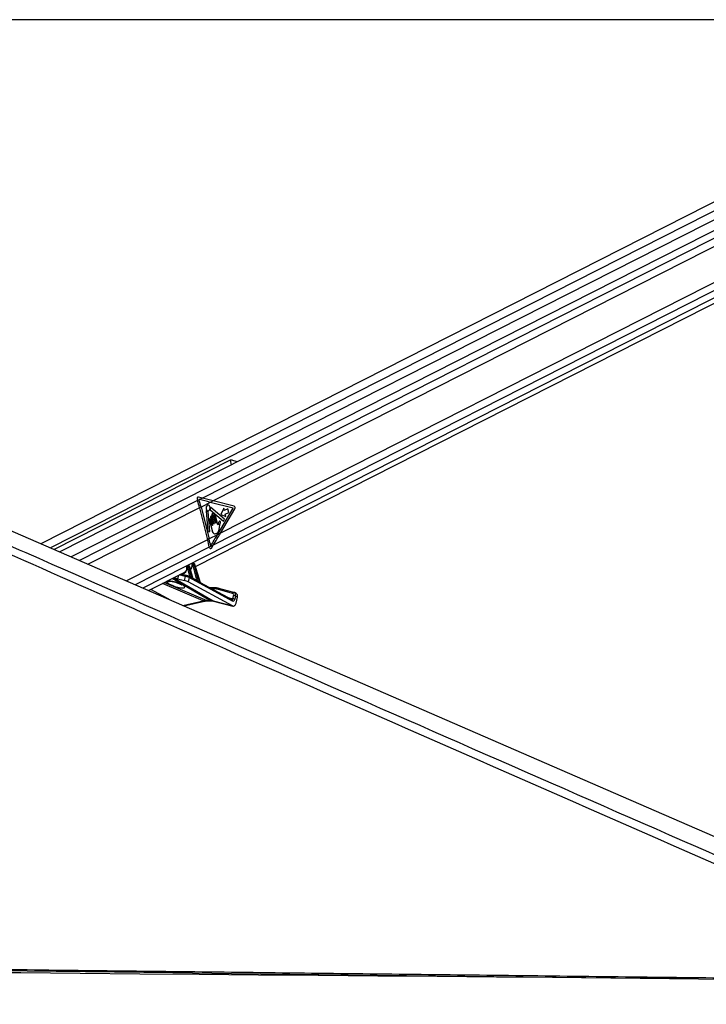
# Paper-space layout '3M DUO Wall Base Bracket' of a CAD drawing. Header units: millimetres. Extents: x 10 to 10067, y 20 to 7950.
# Tile 29 of 114: x 2826 to 3321, y 3153 to 3862. Entities that reach past the tile are written whole.
import ezdxf

# ---------------------------------------------------------------- set-up
doc = ezdxf.new("R2010")
doc.units = ezdxf.units.MM
doc.layers.add('COMPONENT_GEOMETRY', color=7, linetype='Continuous')
doc.styles.add('SLDTEXTSTYLE0', font='TXT', dxfattribs={"width": 0.75})
doc.dimstyles.new('SLDDIMSTYLE1', dxfattribs={"dimtxt": 75, "dimasz": 3.302, "dimexe": 0, "dimexo": 0.0625, "dimgap": 18.75, "dimtad": 0, "dimtih": 1, "dimtoh": 1, "dimdec": 0, "dimrnd": 1e-09, "dimzin": 12, "dimdsep": 46, "dimtxsty": 'SLDTEXTSTYLE0', "dimsah": 1, "dimcen": 0.09, "dimadec": 0, "dimazin": 3, "dimtfac": 1, "dimtdec": 0, "dimtofl": 0, "dimtmove": 0, "dimatfit": 3, "dimfxl": 1, "dimfrac": 2, "dimtolj": 1, "dimtzin": 12, "dimarcsym": 0})

# ---------------------------------------------------------------- blocks, each defined once
blk = doc.blocks.new('_D_31')
at = {"layer": 'COMPONENT_GEOMETRY', "color": 7}
for p, q in [((3546.34, 3861.9), (291.41, 3861.9)), ((294.59, 3861.9), (294.59, 2461.18)), ((294.59, 941.4), (294.59, 2342.12)), ((3494.92, 941.4), (291.41, 941.4))]:
    blk.add_line(p, q, dxfattribs=at)
for points in [[(294.59, 3861.9), (294.08, 3858.6), (295.1, 3858.6)], [(294.59, 941.4), (295.1, 944.7), (294.08, 944.7)]]:
    blk.add_solid(points, dxfattribs=at)
at = {"layer": 'COMPONENT_GEOMETRY', "color": 7, "insert": (183.76, 2438.8), "char_height": 75, "attachment_point": 1, "style": 'SLDTEXTSTYLE0'}
blk.add_mtext('2921', dxfattribs=at)

psp = doc.layouts.new('3M DUO Wall Base Bracket')

# ---------------------------------------------------------------- linework, layer by layer
at = {"color": 7, "linetype": 'Continuous', "lineweight": 25}
for p, q in [((3504.48, 3821.32), (2841.55, 3484.74)), ((3529.88, 3821.32), (2855.24, 3478.79)), ((2952.96, 3468.26), (3543.48, 3768.07)), ((2977.77, 3544.79), (2851.22, 3480.54)), ((2954.05, 3516.7), (2954.32, 3515.82)), ((2955.4, 3516.37), (2954.32, 3515.82)), ((2957.81, 3517.6), (2954.96, 3518.31)), ((2955.34, 3516.58), (2955.4, 3516.37)), ((2955.66, 3516.5), (2955.34, 3516.58)), ((2955.66, 3516.5), (2955.4, 3516.37)), ((2957.81, 3517.6), (2955.66, 3516.5)), ((2965.7, 3515.6), (2963.55, 3514.51)), ((2980.75, 3511.73), (2965.7, 3515.6)), ((2956.87, 3511.12), (2955.79, 3510.57)), ((2955.79, 3510.57), (2961.62, 3487.59)), ((2963.55, 3514.51), (2956.87, 3511.12)), ((2956.87, 3511.12), (2962.7, 3488.14)), ((2960.53, 3508.47), (2961.84, 3493.27)), ((2963.19, 3493.5), (2961.96, 3507.88)), ((2963.52, 3509.22), (2972.97, 3500.86)), ((2980.06, 3510.26), (2963.55, 3514.51)), ((2973.66, 3502.46), (2963.85, 3510.9)), ((2968.72, 3491.2), (2980.06, 3510.26)), ((2970.87, 3492.29), (2981.26, 3509.75)), ((2973.24, 3510.27), (2971.18, 3505.89)), ((2973.63, 3508.72), (2973.24, 3510.27)), ((2976.07, 3509.95), (2973.63, 3508.72)), ((2976.78, 3507.15), (2976.07, 3509.95)), ((2962.91, 3501.54), (2964.78, 3494.19)), ((2963.67, 3503.63), (2965.09, 3498)), ((2964.95, 3497.93), (2963.91, 3502.04)), ((2964.58, 3505.11), (2966.13, 3498.98)), ((2965.99, 3498.91), (2964.66, 3504.13)), ((2967.27, 3499.56), (2965.71, 3505.69)), ((2966.21, 3504.35), (2967.41, 3499.63)), ((2969.04, 3498.29), (2967.35, 3504.93)), ((2971.18, 3505.89), (2974.74, 3504.36)), ((2972.97, 3500.86), (2973.66, 3502.46)), ((2974.34, 3505.91), (2976.78, 3507.15)), ((2974.74, 3504.36), (2974.34, 3505.91)), ((2970.12, 3496.26), (2970.49, 3498.68)), ((2962.7, 3488.14), (2961.62, 3487.59)), ((2961.84, 3493.27), (2963.19, 3493.5)), ((2968.72, 3491.2), (2962.7, 3488.14)), ((2970.87, 3492.29), (2968.72, 3491.2)), ((2965.68, 3483.8), (2962.82, 3482.34)), ((2962.82, 3482.34), (2962.89, 3481.98)), ((2964.31, 3481.61), (2965.68, 3483.8)), ((2946.93, 3468.3), (2946.78, 3468.3)), ((2947.33, 3469.13), (2946.84, 3468.88)), ((2947.49, 3469.17), (2947, 3468.92)), ((2947, 3468.92), (2947.14, 3468.92)), ((2947.14, 3468.92), (2947.63, 3469.17)), ((2948.91, 3461.1), (2947.15, 3468.07)), ((2947.63, 3469.17), (2947.49, 3469.17)), ((2947.75, 3469.2), (2947.61, 3469.2)), ((2948.34, 3468.49), (2947.84, 3468.24)), ((2947.84, 3468.24), (2949.84, 3460.32)), ((2951.07, 3459.63), (2948.34, 3468.49)), ((2951.28, 3459.5), (2948.47, 3468.62)), ((2949.17, 3466.34), (2949.46, 3466.48)), ((2950.92, 3469.38), (2950.61, 3469.38)), ((2951.2, 3470.23), (2950.67, 3469.96)), ((2951.36, 3470.27), (2950.83, 3470)), ((2950.83, 3470), (2951.14, 3470)), ((2951.14, 3470), (2951.67, 3470.27)), ((2953.85, 3458.47), (2951.15, 3469.15)), ((2951.67, 3470.27), (2951.36, 3470.27)), ((2951.79, 3470.3), (2951.48, 3470.3)), ((2952.38, 3469.59), (2951.84, 3469.32)), ((2951.84, 3469.32), (2954.81, 3457.52)), ((2956.38, 3456.63), (2952.38, 3469.59)), ((2956.56, 3456.6), (2952.51, 3469.72)), ((2919.08, 3451.06), (2945.67, 3464.56)), ((2940.02, 3459.51), (2944.97, 3458.28)), ((2946.49, 3461.79), (2942.29, 3462.84)), ((2944.97, 3458.28), (2945.59, 3461.15)), ((2946.49, 3461.79), (2946.62, 3461.74)), ((2948.3, 3460.34), (2947.63, 3457.23)), ((2948.06, 3461.17), (2947.96, 3461.21)), ((2949.07, 3460.63), (2948.06, 3461.17)), ((2979.44, 3443.51), (2948.3, 3460.34)), ((2953.81, 3458.07), (2951.36, 3459.39)), ((2935.48, 3443.93), (2920.73, 3451.9)), ((2979.42, 3440.06), (2947.63, 3457.23)), ((2979.2, 3444.35), (2956.56, 3456.58)), ((2967.01, 3452.94), (2963.29, 3452.94)), ((2979.61, 3449.02), (2968.78, 3451.96)), ((2980.54, 3449.66), (2969.71, 3452.59)), ((2979.84, 3445.05), (2980.31, 3447.26)), ((2980.83, 3449.53), (2980.54, 3449.66)), ((2980.64, 3449.62), (2980.54, 3449.66)), ((2982.22, 3448.86), (2980.89, 3449.52)), ((2981.7, 3446.97), (2981.22, 3444.76)), ((2983.03, 3446.3), (2981.7, 3446.97)), ((2982.09, 3441.93), (2983.03, 3446.3)), ((2944.41, 3440.05), (2959.33, 3443.37)), ((2960.94, 3443.8), (2963.11, 3443.8)), ((2961.65, 3443.63), (2963.82, 3443.63)), ((2965.5, 3443.54), (2979.42, 3440.06)), ((2965.89, 3443.39), (2979.8, 3439.91))]:
    psp.add_line(p, q, dxfattribs=at)
at = {"color": 8, "linetype": 'Continuous', "lineweight": 25}
for p, q in [((3510.38, 3817.75), (2848.52, 3481.72)), ((3533.67, 3815.51), (2863.45, 3475.23)), ((3533.41, 3809.84), (2957.81, 3517.6)), ((3533.41, 3803.84), (2965.7, 3515.6)), ((3535.46, 3778.94), (2970.87, 3492.29)), ((3540.67, 3770.44), (2915.06, 3452.81)), ((3537.74, 3774.24), (2965.68, 3483.8)), ((2977.77, 3544.79), (2978.63, 3541.44)), ((2954.32, 3515.82), (2869.33, 3472.67)), ((2955.79, 3510.57), (2875.7, 3469.91)), ((2961.62, 3487.59), (2903.23, 3457.95)), ((2962.82, 3482.34), (2909.44, 3455.24)), ((2963.11, 3443.8), (2936.11, 3459.7)), ((2937.15, 3460.23), (2965.5, 3443.54)), ((2940.55, 3461.96), (2940.02, 3459.51)), ((2945.59, 3461.15), (2941.15, 3462.26)), ((2942.47, 3462.93), (2946.47, 3461.79)), ((2946.54, 3461.77), (2948.91, 3461.1)), ((2952.21, 3458.93), (2953.85, 3458.47)), ((2958.3, 3443.54), (2929.18, 3456.18)), ((2930.68, 3456.94), (2960.94, 3443.8)), ((2936.65, 3457.51), (2936.56, 3457.65)), ((2966.34, 3452.28), (2964.53, 3452.28)), ((2976.24, 3445.95), (2979.84, 3445.05)), ((2943.8, 3440.32), (2958.3, 3443.54)), ((2965.5, 3443.54), (2965.89, 3443.39))]:
    psp.add_line(p, q, dxfattribs=at)
at = {"color": 7, "linetype": 'Continuous', "lineweight": 25, "flags": 128}
for points in [[(2393.27, 3679.52), (2525.07, 3622.26), (2854.48, 3479.13), (3266.25, 3300.21), (3498.21, 3199.42)], [(2961.4, 3512.44), (2960.92, 3512.03), (2960.59, 3511.39), (2960.45, 3510.62), (2960.53, 3509.83), (2960.82, 3509.15), (2961.28, 3508.68), (2961.82, 3508.48), (2962.38, 3508.6), (2962.86, 3509.01), (2963.2, 3509.65), (2963.33, 3510.43), (2963.25, 3511.21), (2962.96, 3511.9), (2962.51, 3512.37), (2961.96, 3512.56), (2961.4, 3512.44)], [(2960.76, 3508.64), (2960.73, 3508.68), (2960.69, 3508.69), (2960.64, 3508.69), (2960.6, 3508.67), (2960.57, 3508.63), (2960.54, 3508.58), (2960.53, 3508.53), (2960.53, 3508.47)], [(2963.85, 3510.9), (2963.81, 3510.92), (2963.77, 3510.93), (2963.73, 3510.92), (2963.7, 3510.9), (2963.67, 3510.87), (2963.64, 3510.82), (2963.63, 3510.77), (2963.63, 3510.71)], [(2963.91, 3502.04), (2963.8, 3502.29), (2963.63, 3502.47), (2963.43, 3502.54), (2963.23, 3502.5), (2963.05, 3502.34), (2962.93, 3502.11), (2962.88, 3501.83), (2962.91, 3501.54)], [(2964.66, 3504.13), (2964.56, 3504.38), (2964.39, 3504.56), (2964.19, 3504.63), (2963.99, 3504.58), (2963.81, 3504.43), (2963.69, 3504.2), (2963.64, 3503.91), (2963.67, 3503.63)], [(2965.71, 3505.69), (2965.59, 3505.97), (2965.4, 3506.17), (2965.17, 3506.25), (2964.94, 3506.2), (2964.74, 3506.03), (2964.6, 3505.76), (2964.54, 3505.44), (2964.58, 3505.11)], [(2967.35, 3504.93), (2967.23, 3505.22), (2967.04, 3505.41), (2966.81, 3505.49), (2966.58, 3505.45), (2966.38, 3505.27), (2966.24, 3505.01), (2966.18, 3504.68), (2966.21, 3504.35)], [(2965.09, 3498), (2965.1, 3497.96), (2965.09, 3497.92), (2965.07, 3497.88), (2965.05, 3497.86), (2965.02, 3497.85), (2964.99, 3497.86), (2964.97, 3497.89), (2964.95, 3497.93)], [(2966.13, 3498.98), (2966.14, 3498.94), (2966.13, 3498.9), (2966.11, 3498.86), (2966.09, 3498.84), (2966.06, 3498.84), (2966.03, 3498.85), (2966, 3498.87), (2965.99, 3498.91)], [(2967.41, 3499.63), (2967.42, 3499.59), (2967.41, 3499.55), (2967.39, 3499.51), (2967.37, 3499.49), (2967.34, 3499.49), (2967.31, 3499.5), (2967.29, 3499.52), (2967.27, 3499.56)], [(2947.61, 3469.2), (2947.55, 3469.19), (2947.49, 3469.17)], [(2947.75, 3469.2), (2947.69, 3469.19), (2947.63, 3469.17)], [(2951.36, 3470.27), (2951.42, 3470.29), (2951.48, 3470.3)], [(2951.67, 3470.27), (2951.74, 3470.29), (2951.79, 3470.3)], [(2967.24, 3452.89), (2967.11, 3452.93), (2967.01, 3452.94)], [(3312.59, 3171.61), (3298.18, 3171.73), (3255.35, 3172.1), (3212.52, 3172.47), (3169.68, 3172.84), (3126.85, 3173.2), (3084.02, 3173.57), (3041.18, 3173.94), (2998.35, 3174.31), (2955.52, 3174.68), (2912.69, 3175.04), (2869.85, 3175.41), (2827.02, 3175.78), (2804.63, 3175.98)], [(2810.6, 3177.5), (2852.63, 3177.01), (2894.65, 3176.51), (2936.67, 3176.02), (2978.7, 3175.53), (3020.72, 3175.03), (3104.77, 3174.05), (3146.79, 3173.55), (3188.82, 3173.06), (3230.84, 3172.57), (3272.87, 3172.08), (3314.89, 3171.58), (3356.91, 3171.09), (3398.94, 3170.6), (3440.96, 3170.11), (3481.53, 3169.64), (3522.11, 3169.16)]]:
    psp.add_lwpolyline(points, dxfattribs=at)
at = {"color": 8, "linetype": 'Continuous', "lineweight": 25, "flags": 128}
for points in [[(2946.5, 3468.2), (2946.5, 3468.2), (2946.51, 3468.17), (2946.54, 3468.14), (2946.59, 3468.12), (2946.66, 3468.1)], [(2948.47, 3468.62), (2948.47, 3468.62), (2948.46, 3468.59), (2948.44, 3468.56), (2948.39, 3468.53), (2948.34, 3468.49)], [(2950.48, 3469.21), (2950.42, 3469.24), (2950.37, 3469.28), (2950.33, 3469.32), (2950.32, 3469.36), (2950.32, 3469.37)], [(2952.38, 3469.59), (2952.44, 3469.63), (2952.48, 3469.66), (2952.5, 3469.69), (2952.51, 3469.72), (2952.51, 3469.72)], [(2960.94, 3443.8), (2961.34, 3443.66), (2961.65, 3443.63)], [(2963.11, 3443.8), (2963.51, 3443.66), (2963.81, 3443.63)]]:
    psp.add_lwpolyline(points, dxfattribs=at)
at = {"color": 7, "linetype": 'Continuous', "lineweight": 25}
for centre, radius, start, end in [((2847.24, 3483), 112, 14.25146, 17.04218), ((2848.27, 3483.54), 112.05, 14.25244, 17.04187), ((2961.96, 3509.56), 1.51, 217.53426, 264.75625), ((2961.78, 3507.89), 0.176, 357.76959, 77.20241), ((2963.71, 3509.39), 0.252, 160.15035, 223.36243), ((2960.27, 3510.52), 3.37, 341.97665, 3.30242), ((2980.11, 3510.51), 1.38, 326.34455, 62.23479), ((2856.97, 3461.01), 107.98, 11.39395, 14.25246), ((2858.04, 3461.56), 107.98, 11.55825, 14.25298), ((2947.33, 3468.46), 0.566, 125.09931, 196.44825), ((2947.47, 3468.46), 0.566, 125.09931, 196.44825), ((2946.98, 3470.25), 2.19, 274.5246, 293.12784), ((2951.16, 3469.54), 0.566, 125.10403, 196.44353), ((2951.47, 3469.54), 0.566, 125.10403, 196.44353), ((2950.98, 3471.33), 2.19, 274.52337, 293.12744), ((2950.04, 3460.25), 0.219, 161.39286, 209.01279), ((2951.28, 3459.56), 0.225, 161.77155, 206.15546), ((2955.05, 3457.45), 0.245, 162.71699, 197.15515), ((2956.62, 3456.55), 0.255, 162.97831, 193.11342), ((2966.37, 3442.99), 9.29, 74.99872, 90.19398), ((2967.28, 3443.11), 9.78, 74.99901, 90.19222), ((2979.9, 3441.91), 3.14, 65.13352, 91.18702), ((2980.38, 3444.12), 3.14, 65.12565, 91.19419)]:
    psp.add_arc(centre, radius, start, end, dxfattribs=at)
at = {"color": 8, "linetype": 'Continuous', "lineweight": 25}
for centre, radius, start, end in [((2946.4, 3460.96), 0.832, 83.19482, 166.83682), ((2947.65, 3460.6), 0.709, 338.28392, 54.06046), ((2948.59, 3461.07), 0.324, 302.26339, 5.6927), ((2948.64, 3461.05), 0.417, 307.37669, 356.22512), ((2953.55, 3458.43), 0.305, 292.5328, 6.98063), ((2953.56, 3458.43), 0.32, 293.13945, 4.09639), ((2933.14, 3461.52), 4.01, 254.88009, 288.30335), ((2967.12, 3452.17), 0.781, 97.86668, 172.13475), ((2969.59, 3451.76), 0.841, 82.36914, 166.11109), ((2978.78, 3443.78), 0.709, 338.28392, 54.06046), ((2980.42, 3448.82), 0.841, 82.34364, 166.12895), ((2959.04, 3444.81), 1.47, 239.89716, 281.04067)]:
    psp.add_arc(centre, radius, start, end, dxfattribs=at)
at = {"color": 7, "linetype": 'Continuous', "lineweight": 25}
for centre, major_axis, ratio, start_param, end_param in [((2954.86, 3517.11), (-0.12, 1.21), 0.720552, 6.033283, 8.128685), ((2906.98, 3514.51), (124.66, -25.73), 0.099796, 1.120501, 1.190315), ((2909.13, 3515.6), (124.66, -25.73), 0.099796, 1.120501, 1.190315), ((2912.15, 3491.2), (83.28, 118.68), 0.327713, 4.87263, 4.938417), ((2914.3, 3492.29), (83.28, 118.68), 0.327713, 4.868604, 4.938417), ((2963.7, 3482.39), (0.11, 1.22), 0.687565, 1.976308, 4.073806), ((2946.84, 3468.06), (-0.103, 0.228), 0.673111, 5.987747, 7.397853), ((2946.98, 3468.06), (-0.103, 0.228), 0.673111, 4.451858, 5.987747), ((2947.32, 3468.21), (-0.33, 0.674), 0.668218, 4.431387, 5.967276), ((2947.81, 3468.47), (-0.349, 0.664), 0.662657, 4.411724, 5.947614), ((2946.38, 3471.09), (-2.25, 5.02), 0.673724, 3.284505, 3.372492), ((2950.67, 3469.14), (-0.103, 0.228), 0.673111, 5.987747, 7.251981), ((2950.98, 3469.14), (-0.103, 0.228), 0.673111, 4.451858, 5.987747), ((2951.32, 3469.29), (-0.33, 0.674), 0.668218, 4.431387, 5.967276), ((2951.85, 3469.56), (-0.349, 0.664), 0.662657, 4.411724, 5.947614), ((2936.72, 3461.3), (4.71, -1.88), 0.125295, 4.906957, 5.540232), ((2942.6, 3469.17), (-2.25, 5.02), 0.673724, 3.17485, 3.520702), ((2946.29, 3457.56), (1.88, -0.75), 0.125295, 0.826687, 2.39864), ((2946.91, 3460.46), (1.92, -0.59), 0.196947, 0.822531, 2.394484), ((2947.28, 3461.38), (0.942, -0.377), 0.125295, 0.826687, 2.39864), ((2949.3, 3460.45), (0.865, -0.373), 0.104519, 2.155932, 2.465467), ((2949.39, 3460.68), (0.621, -0.448), 0.146215, 2.248168, 2.557703), ((2925.93, 3471.89), (37.2, -19.59), 0.027805, 0.843472, 0.887621), ((2926.11, 3471.89), (37.02, -19.59), 0.022315, 0.842179, 0.886328), ((2954.33, 3458.04), (0.621, -0.448), 0.146215, 2.472506, 2.557703), ((2938.61, 3455.51), (6.54, -2.07), 0.224044, 3.090728, 8.241573), ((2925.93, 3471.89), (37.2, -19.59), 0.027805, 0.626744, 0.696578), ((2926.11, 3471.89), (37.02, -19.59), 0.022315, 0.625451, 0.695285), ((2979.89, 3445.43), (-0.08, 2.04), 0.682392, 2.758736, 4.354283), ((2978.88, 3447.17), (0.89, 1.79), 0.666691, 5.080057, 6.416628), ((2979.55, 3446.84), (1.34, 2.68), 0.666983, 6.283091, 6.416675), ((2980.88, 3446.17), (1.34, 2.68), 0.666691, 5.080057, 6.283044), ((2956.23, 3424.95), (9.3, 17.74), 0.688446, 0.339084, 0.515399), ((2958.4, 3424.95), (8.96, 17.91), 0.658734, 0.149545, 0.32586), ((2980.09, 3442.93), (-0.12, 3.06), 0.682392, 2.758736, 4.354283)]:
    psp.add_ellipse(centre, major_axis=major_axis, ratio=ratio, start_param=start_param, end_param=end_param, dxfattribs=at)
at = {"color": 8, "linetype": 'Continuous', "lineweight": 25}
for centre, major_axis, ratio, start_param, end_param in [((2942.26, 3469.01), (-2.47, 5.47), 0.673111, 2.767813, 4.25626), ((2947.18, 3468.21), (-0.33, 0.674), 0.668218, 5.967276, 6.289634), ((2947.67, 3468.47), (-0.349, 0.664), 0.662657, 5.947614, 6.27346), ((2946.05, 3470.94), (-2.47, 5.47), 0.673111, 3.367324, 4.110388), ((2951, 3469.29), (-0.33, 0.674), 0.668218, 5.967276, 6.293873), ((2951.54, 3469.56), (-0.349, 0.664), 0.662657, 5.947614, 6.27346), ((2979.17, 3445.38), (-0.24, 1.05), 0.596541, 2.848417, 4.256822), ((2979.55, 3446.84), (1.34, 2.68), 0.666983, 5.080104, 6.283091)]:
    psp.add_ellipse(centre, major_axis=major_axis, ratio=ratio, start_param=start_param, end_param=end_param, dxfattribs=at)
at = {"color": 7, "linetype": 'Continuous', "lineweight": 25}
for points, knots in [([(3518.68, 3170.12), (3518.22, 3170.32), (3354.52, 3242.1), (3120.27, 3344.83), (2836.27, 3469.55), (2665.13, 3544.79), (2537.42, 3601.08), (2432.9, 3647.27), (2378.76, 3671.35), (2351.69, 3683.4)], [0, 0, 0, 0, 0.001178, 0.420275, 0.601458, 0.730782, 0.860106, 0.930053, 1, 1, 1, 1]), ([(2982.8, 3543.56), (2982.8, 3543.56), (2982.37, 3543.74), (2981.29, 3544.18), (2979.93, 3544.7), (2978.81, 3544.96), (2978.15, 3544.95), (2977.87, 3544.83), (2977.77, 3544.79)], [0, 0, 0, 0, 0.0038243, 0.2717416, 0.5908959, 0.7848739, 0.9297404, 1, 1, 1, 1]), ([(2970.49, 3498.68), (2970.58, 3499.06), (2970.69, 3499.55), (2970.85, 3500.13), (2970.84, 3500.45), (2970.76, 3500.7), (2970.64, 3500.84), (2970.48, 3500.94), (2970.23, 3500.91), (2970.07, 3500.74), (2969.99, 3500.66)], [0, 0, 0, 0, 0.36952, 0.462253, 0.557826, 0.653712, 0.70016, 0.746995, 0.872846, 1, 1, 1, 1]), ([(2964.78, 3494.19), (2964.91, 3493.74), (2965.17, 3492.89), (2966, 3492.05), (2966.97, 3491.83), (2967.94, 3492.12), (2968.82, 3492.71), (2969.55, 3493.65), (2969.93, 3494.93), (2970.06, 3495.82), (2970.12, 3496.26)], [0, 0, 0, 0, 0.1310594, 0.2510244, 0.3769196, 0.501359, 0.6271648, 0.750658, 0.8753622, 1, 1, 1, 1]), ([(2969.12, 3498.39), (2969.11, 3498.37), (2969.09, 3498.33), (2969.06, 3498.3), (2969.04, 3498.29), (2969.04, 3498.29)], [0, 0, 0, 0, 0.5138625, 0.9849697, 1, 1, 1, 1]), ([(2969.32, 3499.28), (2969.29, 3499.12), (2969.25, 3498.81), (2969.16, 3498.52), (2969.12, 3498.39)], [0, 0, 0, 0, 0.519178, 1, 1, 1, 1]), ([(2969.99, 3500.66), (2969.83, 3500.44), (2969.53, 3500.05), (2969.38, 3499.52), (2969.32, 3499.28)], [0, 0, 0, 0, 0.5468363, 1, 1, 1, 1]), ([(2946.52, 3467.37), (2946.5, 3467.06), (2946.47, 3466.37), (2946.21, 3465.55), (2945.93, 3465.16), (2945.82, 3465)], [0, 0, 0, 0, 0.331868, 0.736141, 1, 1, 1, 1]), ([(2946.85, 3468.88), (2946.79, 3468.85), (2946.67, 3468.78), (2946.56, 3468.61), (2946.49, 3468.41), (2946.49, 3468.27), (2946.5, 3468.2)], [0, 0, 0, 0, 0.222809, 0.490093, 0.753643, 1, 1, 1, 1]), ([(2946.5, 3468.2), (2946.52, 3467.99), (2946.55, 3467.7), (2946.52, 3467.44), (2946.52, 3467.37)], [0, 0, 0, 0, 0.741828, 1, 1, 1, 1]), ([(2947.61, 3469.2), (2947.53, 3469.19), (2947.43, 3469.19), (2947.35, 3469.13), (2947.33, 3469.12)], [0, 0, 0, 0, 0.769247, 1, 1, 1, 1]), ([(2948.47, 3468.62), (2948.44, 3468.69), (2948.37, 3468.85), (2948.19, 3469.05), (2947.97, 3469.18), (2947.82, 3469.19), (2947.75, 3469.2)], [0, 0, 0, 0, 0.225055, 0.529891, 0.792728, 1, 1, 1, 1]), ([(2950.26, 3468.65), (2950.2, 3468.34), (2950.08, 3467.68), (2949.72, 3466.96), (2949.4, 3466.65), (2949.27, 3466.53)], [0, 0, 0, 0, 0.346528, 0.741848, 1, 1, 1, 1]), ([(2950.32, 3469.37), (2950.32, 3469.16), (2950.32, 3468.91), (2950.27, 3468.69), (2950.26, 3468.65)], [0, 0, 0, 0, 0.807834, 1, 1, 1, 1]), ([(2950.67, 3469.95), (2950.62, 3469.93), (2950.5, 3469.86), (2950.39, 3469.69), (2950.33, 3469.51), (2950.32, 3469.4), (2950.32, 3469.37)], [0, 0, 0, 0, 0.2466294, 0.5478299, 0.8447476, 1, 1, 1, 1]), ([(2951.48, 3470.3), (2951.4, 3470.29), (2951.3, 3470.29), (2951.22, 3470.23), (2951.2, 3470.22)], [0, 0, 0, 0, 0.7671886, 1, 1, 1, 1]), ([(2952.51, 3469.72), (2952.48, 3469.79), (2952.42, 3469.95), (2952.23, 3470.15), (2952.01, 3470.28), (2951.86, 3470.29), (2951.79, 3470.3)], [0, 0, 0, 0, 0.225046, 0.529871, 0.792753, 1, 1, 1, 1]), ([(2949.06, 3461.03), (2949.12, 3460.98), (2949.28, 3460.87), (2949.52, 3460.63), (2949.72, 3460.43), (2949.82, 3460.34), (2949.84, 3460.32)], [0, 0, 0, 0, 0.2052503, 0.5488199, 0.9209874, 1, 1, 1, 1]), ([(2949.85, 3460.15), (2949.83, 3460.16), (2949.7, 3460.23), (2949.45, 3460.4), (2949.21, 3460.56), (2949.08, 3460.62), (2949.07, 3460.63)], [0, 0, 0, 0, 0.104449, 0.571181, 0.986917, 1, 1, 1, 1]), ([(2951.36, 3459.39), (2951.36, 3459.39), (2951.35, 3459.4), (2951.32, 3459.43), (2951.29, 3459.47), (2951.28, 3459.5), (2951.28, 3459.5)], [0, 0, 0, 0, 0.32007, 0.609907, 0.937798, 1, 1, 1, 1]), ([(2953.88, 3458.45), (2953.92, 3458.43), (2954.03, 3458.36), (2954.24, 3458.16), (2954.49, 3457.88), (2954.69, 3457.64), (2954.79, 3457.54), (2954.81, 3457.52)], [0, 0, 0, 0, 0.105268, 0.28024, 0.626123, 0.932917, 1, 1, 1, 1]), ([(2932.1, 3457.65), (2932.13, 3457.69), (2932.25, 3457.84), (2932.79, 3458), (2933.88, 3458.04), (2935.22, 3457.91), (2936.17, 3457.73), (2936.56, 3457.65)], [0, 0, 0, 0, 0.094746, 0.32284, 0.566932, 0.82054, 1, 1, 1, 1]), ([(2934.36, 3457.78), (2934.36, 3457.78), (2934.33, 3457.78), (2934.47, 3457.79), (2934.79, 3457.79), (2935.39, 3457.73), (2936.05, 3457.64), (2936.5, 3457.54), (2936.66, 3457.5)], [0, 0, 0, 0, 0.0335707, 0.1785392, 0.3612416, 0.6039111, 0.8634953, 1, 1, 1, 1]), ([(2936.65, 3457.51), (2936.85, 3457.47), (2937.45, 3457.33), (2938.49, 3457.04), (2939.72, 3456.64), (2940.89, 3456.19), (2941.85, 3455.75), (2942.51, 3455.4), (2942.88, 3455.15), (2942.93, 3455.12), (2942.95, 3455.1)], [0, 0, 0, 0, 0.065883, 0.19914, 0.34507, 0.502281, 0.664143, 0.797731, 0.910617, 1, 1, 1, 1]), ([(2954.81, 3457.38), (2954.79, 3457.39), (2954.66, 3457.47), (2954.39, 3457.67), (2954.09, 3457.91), (2953.88, 3458.03), (2953.81, 3458.06)], [0, 0, 0, 0, 0.084184, 0.443867, 0.832336, 1, 1, 1, 1]), ([(2956.57, 3456.57), (2956.57, 3456.57), (2956.57, 3456.57), (2956.56, 3456.59), (2956.56, 3456.6)], [0, 0, 0, 0, 0.578306, 1, 1, 1, 1]), ([(2959.33, 3443.37), (2959.53, 3443.41), (2960.33, 3443.58), (2961.08, 3443.61), (2961.65, 3443.63)], [0, 0, 0, 0, 0.2505905, 1, 1, 1, 1]), ([(2963.82, 3443.63), (2964, 3443.63), (2964.72, 3443.62), (2965.39, 3443.49), (2965.89, 3443.39)], [0, 0, 0, 0, 0.250466, 1, 1, 1, 1]), ([(2085.69, 3187), (2089.19, 3186.96), (2106.7, 3186.75), (2138.22, 3186.38), (2180.25, 3185.88), (2236.28, 3185.21), (2292.31, 3184.55), (2348.34, 3183.88), (2390.36, 3183.39), (2432.39, 3182.89), (2474.41, 3182.39), (2516.44, 3181.89), (2558.46, 3181.4), (2600.48, 3180.9), (2642.51, 3180.4), (2684.53, 3179.91), (2726.56, 3179.41), (2768.58, 3178.92), (2810.6, 3178.42), (2852.63, 3177.93), (2894.65, 3177.43), (2936.67, 3176.94), (2978.7, 3176.44), (3034.73, 3175.79), (3090.76, 3175.13), (3146.79, 3174.47), (3188.82, 3173.98), (3230.84, 3173.49), (3272.87, 3173), (3314.89, 3172.5), (3356.91, 3172.01), (3398.94, 3171.52), (3439.91, 3171.04), (3479.82, 3170.58), (3505.72, 3170.27), (3518.68, 3170.12)], [0, 0, 0, 0, 0.007332, 0.036658, 0.065984, 0.09531, 0.153962, 0.183288, 0.212614, 0.241941, 0.271267, 0.300593, 0.329919, 0.359245, 0.388571, 0.417897, 0.447223, 0.476549, 0.505876, 0.535202, 0.564528, 0.593854, 0.62318, 0.652506, 0.711158, 0.740484, 0.769811, 0.799137, 0.828463, 0.857789, 0.887115, 0.916441, 0.945767, 0.972884, 1, 1, 1, 1])]:
    psp.add_open_spline(points, degree=3, knots=knots, dxfattribs=at)
at = {"color": 8, "linetype": 'Continuous', "lineweight": 25}
for points, knots in [([(2364.09, 3683.16), (2391.42, 3671.15), (2446.07, 3647.12), (2551.11, 3601), (2679.31, 3544.74), (2981.95, 3412.01), (3254.41, 3292.6), (3476.43, 3195.3), (3496.85, 3186.36)], [0, 0, 0, 0, 0.072096, 0.144191, 0.277805, 0.411418, 0.945885, 1, 1, 1, 1]), ([(2951.07, 3459.63), (2951.11, 3459.6), (2951.19, 3459.54), (2951.26, 3459.49), (2951.29, 3459.49), (2951.28, 3459.5), (2951.28, 3459.5)], [0, 0, 0, 0, 0.400284, 0.695555, 0.97004, 1, 1, 1, 1]), ([(2951.36, 3459.39), (2951.36, 3459.39), (2951.39, 3459.38), (2951.39, 3459.36), (2951.35, 3459.36), (2951.24, 3459.38), (2951.14, 3459.44), (2951.08, 3459.47)], [0, 0, 0, 0, 0.01171, 0.222418, 0.450212, 0.692702, 1, 1, 1, 1]), ([(2956.56, 3456.57), (2956.57, 3456.57), (2956.61, 3456.55), (2956.64, 3456.5), (2956.64, 3456.44), (2956.59, 3456.42), (2956.49, 3456.43), (2956.41, 3456.47), (2956.37, 3456.49)], [0, 0, 0, 0, 0.036565, 0.233625, 0.434493, 0.59477, 0.795317, 1, 1, 1, 1]), ([(2956.38, 3456.63), (2956.41, 3456.6), (2956.46, 3456.56), (2956.51, 3456.53), (2956.54, 3456.53), (2956.55, 3456.54), (2956.56, 3456.56), (2956.56, 3456.58), (2956.55, 3456.6)], [0, 0, 0, 0, 0.301268, 0.51608, 0.573113, 0.752521, 0.788716, 1, 1, 1, 1])]:
    psp.add_open_spline(points, degree=3, knots=knots, dxfattribs=at)

# ---------------------------------------------------------------- dimensions: what is measured, and where the dimension line sits
at = {"layer": 'COMPONENT_GEOMETRY', "color": 7}
dim = psp.add_linear_dim(base=(294.58866511, 941.39902888), p1=(3547.60804384, 3861.89902888), p2=(3496.18912022, 941.39902888), angle=90, dimstyle='SLDDIMSTYLE1', dxfattribs=at)
dim.commit()
dim.dimension.update_dxf_attribs({"geometry": '_D_31', "text_midpoint": (294.58866511, 2401.64902888), "dimtype": 160})

doc.saveas('drawing.dxf')
